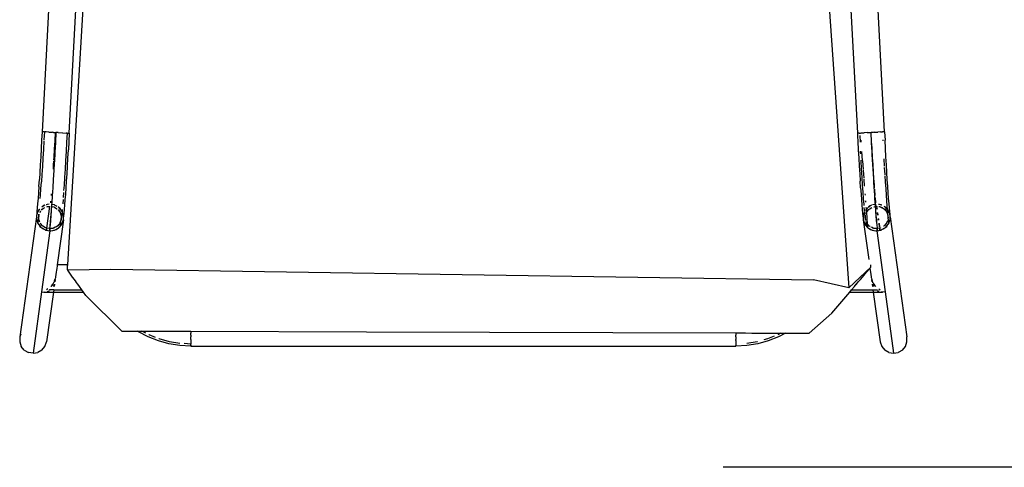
# Model space of a CAD drawing. Header units: millimetres. Extents: x 5678 to 25228, y 1791 to 30190.
# Tile 54 of 63: x 20726 to 21528, y 21235 to 21600. Entities that reach past the tile are written whole.
import ezdxf

# ---------------------------------------------------------------- set-up
doc = ezdxf.new("R2010")
doc.units = ezdxf.units.MM
doc.layers.add('furn', color=34, linetype='Continuous')

# ---------------------------------------------------------------- blocks, each defined once
blk = doc.blocks.new('ff')
for p, q in [((96470.61, 21099.39), (96886.19, 21099.39)), ((96737.76, 21002.24), (96735.26, 20999.17)), ((96737.76, 21002.24), (96741.15, 21004.24)), ((96745, 21004.94), (96741.15, 21004.24)), ((96748.87, 21004.24), (96745, 21004.94)), ((96752.06, 20953.95), (96745, 21004.94)), ((96748.87, 21004.24), (96752.27, 21002.24)), ((96754.81, 20999.17), (96752.27, 21002.24)), ((97450.57, 21002.24), (97448.04, 20999.17)), ((97450.57, 21002.24), (97453.98, 21004.24)), ((97450.79, 20953.95), (97457.84, 21004.94)), ((97457.84, 21004.94), (97453.98, 21004.24)), ((97457.84, 21004.94), (97461.7, 21004.24)), ((97465.08, 21002.24), (97461.7, 21004.24)), ((97465.08, 21002.24), (97467.58, 20999.17)), ((96735.26, 20999.17), (96733.94, 20995.41)), ((96733.94, 20995.41), (96733.97, 20991.4)), ((96756.17, 20995.41), (96754.81, 20999.17)), ((96761.87, 20954.2), (96756.17, 20995.41)), ((96840.46, 20991.3), (96848.88, 20994.65)), ((96843.99, 20990.78), (96849.45, 20992.95)), ((96848.88, 20994.65), (96857.61, 20997.07)), ((96849.45, 20992.95), (96852.48, 20993.79)), ((96857.61, 20997.07), (96866.55, 20998.53)), ((96857.89, 20995.28), (96858, 20995.31)), ((96858, 20995.31), (96866.69, 20996.73)), ((96866.55, 20998.53), (96875.6, 20999.02)), ((97327.25, 20999.08), (96875.6, 20999.08)), ((96875.6, 20999.08), (96875.6, 20999.02)), ((96875.6, 20999.02), (96875.6, 20998.4)), ((96875.6, 20998.23), (96875.6, 20998.4)), ((96875.6, 20996.61), (96875.6, 20998.23)), ((96875.6, 20996.61), (96875.6, 20996.46)), ((96875.6, 20994.26), (96875.6, 20996.46)), ((96875.6, 20994.26), (96875.6, 20993.44)), ((96875.6, 20991.4), (96875.6, 20993.44)), ((97327.25, 20999.02), (97327.25, 20999.08)), ((97327.25, 20999.02), (97336.3, 20998.53)), ((97327.25, 20999.02), (97327.25, 20998.4)), ((97327.25, 20998.23), (97327.25, 20998.4)), ((97327.25, 20998.23), (97327.25, 20997.22)), ((97327.25, 20997.22), (97332.75, 20996.92)), ((97327.25, 20996.44), (97327.25, 20997.22)), ((97327.25, 20994.26), (97327.25, 20996.44)), ((97327.25, 20993.44), (97327.25, 20994.26)), ((97327.25, 20993.44), (97327.25, 20991.4)), ((97336.16, 20996.73), (97344.85, 20995.31)), ((97336.3, 20998.53), (97345.24, 20997.07)), ((97344.85, 20995.31), (97353.39, 20992.95)), ((97345.24, 20997.07), (97353.97, 20994.65)), ((97353.39, 20992.95), (97353.55, 20992.89)), ((97353.97, 20994.65), (97362.39, 20991.3)), ((97440.97, 20954.2), (97446.67, 20995.41)), ((97448.04, 20999.17), (97446.67, 20995.41)), ((97468.9, 20995.41), (97467.58, 20999.17)), ((97468.88, 20991.4), (97468.9, 20995.41)), ((96747.78, 20891.79), (96733.97, 20991.4)), ((96814.98, 20988.27), (96796.19, 20971.54)), ((96834.61, 20988.21), (96814.98, 20988.27)), ((96834.61, 20988.21), (96840.46, 20991.3)), ((96836.19, 20988.2), (96834.61, 20988.21)), ((96837.61, 20988.2), (96836.19, 20988.2)), ((96838.42, 20988.2), (96837.61, 20988.2)), ((96838.42, 20988.2), (96841.02, 20989.57)), ((96841.57, 20988.19), (96838.42, 20988.2)), ((96843.82, 20988.18), (96841.57, 20988.19)), ((96845.28, 20988.17), (96843.82, 20988.18)), ((96847.83, 20988.17), (96845.28, 20988.17)), ((96850.74, 20988.16), (96847.83, 20988.17)), ((96852.14, 20988.15), (96850.74, 20988.16)), ((96853.78, 20988.15), (96852.14, 20988.15)), ((96857.05, 20988.14), (96853.78, 20988.15)), ((96859.34, 20988.13), (96857.05, 20988.14)), ((96862.43, 20988.12), (96859.34, 20988.13)), ((96867.57, 20988.1), (96862.43, 20988.12)), ((96868.25, 20988.1), (96867.57, 20988.1)), ((96872.77, 20988.09), (96868.25, 20988.1)), ((96875.6, 20988.08), (96872.77, 20988.09)), ((96875.6, 20991.4), (96875.6, 20989.76)), ((96875.6, 20988.24), (96875.6, 20989.76)), ((96875.6, 20988.24), (96875.6, 20988.08)), ((97181.53, 20987.1), (96875.6, 20988.08)), ((97327.25, 20986.64), (97181.53, 20987.1)), ((97327.25, 20989.76), (97327.25, 20991.4)), ((97327.25, 20989.76), (97327.25, 20988.24)), ((97327.25, 20986.64), (97327.25, 20988.24)), ((97342.7, 20986.59), (97327.25, 20986.64)), ((97343.17, 20986.59), (97342.7, 20986.59)), ((97343.86, 20986.58), (97343.17, 20986.59)), ((97367.61, 20986.51), (97343.86, 20986.58)), ((97356.53, 20991.7), (97361.63, 20989.68)), ((97361.63, 20989.68), (97361.82, 20989.57)), ((97362.39, 20991.3), (97370.39, 20987.07)), ((97364.54, 20988.14), (97367.61, 20986.51)), ((97369.68, 20986.5), (97367.61, 20986.51)), ((97369.87, 20986.5), (97369.68, 20986.5)), ((97371.24, 20986.5), (97369.87, 20986.5)), ((97370.39, 20987.07), (97371.24, 20986.5)), ((97384.41, 20986.46), (97371.24, 20986.5)), ((97414.1, 20956.96), (97384.41, 20986.46)), ((97455.06, 20891.79), (97468.88, 20991.4)), ((97468.02, 20989.03), (97468.88, 20991.4)), ((96796.19, 20971.54), (96781.41, 20954.2)), ((96752.06, 20953.95), (96753.92, 20954.15)), ((96759.05, 20903.41), (96752.06, 20953.95)), ((96753.92, 20954.15), (96754.34, 20954.2)), ((96755.79, 20954.2), (96754.34, 20954.2)), ((96754.34, 20954.2), (96755.02, 20954.06)), ((96757.41, 20954.2), (96755.79, 20954.2)), ((96756.22, 20952.37), (96756.12, 20952.41)), ((96757.31, 20951.51), (96756.22, 20952.37)), ((96756.96, 20953.66), (96757.47, 20953.56)), ((96758.92, 20954.2), (96757.41, 20954.2)), ((96757.47, 20953.56), (96758.03, 20953.45)), ((96758.03, 20953.45), (96758.5, 20953.1)), ((96758.43, 20952.39), (96758.39, 20952.36)), ((96758.51, 20952.37), (96758.43, 20952.39)), ((96759.17, 20952.39), (96758.51, 20952.37)), ((96760.06, 20954.2), (96758.92, 20954.2)), ((96760.28, 20952.39), (96759.17, 20952.39)), ((96759.17, 20952.36), (96759.17, 20952.39)), ((96761.03, 20954.2), (96760.06, 20954.2)), ((96761.28, 20952.39), (96760.28, 20952.39)), ((96760.28, 20952.35), (96760.28, 20952.39)), ((96761.52, 20954.2), (96761.03, 20954.2)), ((96761.75, 20952.37), (96761.28, 20952.39)), ((96761.29, 20952.35), (96761.28, 20952.39)), ((96761.87, 20954.2), (96761.52, 20954.2)), ((96762.13, 20952.37), (96761.75, 20952.37)), ((96762.13, 20952.37), (96761.87, 20954.2)), ((96781.41, 20954.2), (96761.87, 20954.2)), ((96779.87, 20952.39), (96762.13, 20952.37)), ((96779.77, 20952.27), (96777.44, 20949.54)), ((96779.85, 20952.37), (96779.77, 20952.27)), ((96779.87, 20952.39), (96779.85, 20952.37)), ((96781.41, 20954.2), (96779.87, 20952.39)), ((97414.1, 20956.96), (97416.09, 20954.2)), ((97440.97, 20954.2), (97416.09, 20954.2)), ((97416.09, 20954.2), (97417.39, 20952.39)), ((97440.72, 20952.37), (97417.39, 20952.39)), ((97417.39, 20952.39), (97417.41, 20952.37)), ((97417.41, 20952.37), (97419.38, 20949.64)), ((97440.72, 20952.37), (97440.97, 20954.2)), ((97440.72, 20952.37), (97441.09, 20952.37)), ((97441.33, 20954.2), (97440.97, 20954.2)), ((97441.09, 20952.37), (97441.56, 20952.37)), ((97441.81, 20954.2), (97441.33, 20954.2)), ((97441.56, 20952.37), (97442.57, 20952.37)), ((97442.78, 20954.2), (97441.81, 20954.2)), ((97442.57, 20952.37), (97443.67, 20952.37)), ((97443.93, 20954.2), (97442.78, 20954.2)), ((97444.33, 20952.37), (97443.67, 20952.37)), ((97443.8, 20903.41), (97450.79, 20953.95)), ((97445.44, 20954.2), (97443.93, 20954.2)), ((97444.33, 20952.37), (97444.41, 20952.39)), ((97444.81, 20953.45), (97444.35, 20953.1)), ((97444.41, 20952.39), (97444.44, 20952.37)), ((97445.37, 20953.56), (97444.81, 20953.45)), ((97445.89, 20953.66), (97445.37, 20953.56)), ((97447.06, 20954.2), (97445.44, 20954.2)), ((97445.54, 20951.51), (97446.63, 20952.37)), ((97446.63, 20952.37), (97446.73, 20952.41)), ((97448.5, 20954.2), (97447.06, 20954.2)), ((97448.5, 20954.2), (97447.82, 20954.06)), ((97448.92, 20954.15), (97448.5, 20954.2)), ((97450.79, 20953.95), (97448.92, 20954.15)), ((96759.82, 20949.54), (96759.65, 20949.67)), ((96760.74, 20948.41), (96759.82, 20949.54)), ((96760.26, 20949.54), (96760.69, 20948.89)), ((96760.69, 20948.89), (96761.42, 20947.76)), ((96761.27, 20947.76), (96760.74, 20948.41)), ((96761.92, 20946.64), (96761.27, 20947.76)), ((96762.21, 20948.88), (96761.88, 20949.54)), ((96762.05, 20949.54), (96762.16, 20949.26)), ((96762.11, 20946.4), (96762.18, 20946.21)), ((96762.16, 20949.26), (96762.64, 20948.04)), ((96762.4, 20945.83), (96762.18, 20946.21)), ((96762.46, 20948.37), (96762.21, 20948.88)), ((96762.71, 20945.04), (96762.4, 20945.83)), ((96762.62, 20947.76), (96762.46, 20948.37)), ((96762.5, 20945.83), (96762.65, 20945.5)), ((96762.76, 20947.76), (96762.52, 20949.54)), ((96762.64, 20948.04), (96762.7, 20947.76)), ((96762.65, 20945.5), (96762.89, 20944.94)), ((96763.19, 20943.79), (96762.71, 20945.04)), ((96762.89, 20944.94), (96763.19, 20943.79)), ((96763.31, 20943.79), (96763.03, 20945.83)), ((96782.22, 20950.56), (96763.88, 20933.61)), ((96772.51, 20943.76), (96774.27, 20945.83)), ((96775.89, 20947.72), (96774.27, 20945.83)), ((96775.92, 20947.76), (96775.89, 20947.72)), ((96777.44, 20949.54), (96775.92, 20947.76)), ((96816.27, 20458.83), (96782.22, 20950.56)), ((96782.22, 20950.56), (96811.35, 20944.1)), ((97393.5, 20935.29), (96811.35, 20944.1)), ((97419.38, 20949.64), (97419.45, 20949.54)), ((97419.45, 20949.54), (97420.73, 20947.76)), ((97420.73, 20947.76), (97422.09, 20945.88)), ((97422.09, 20945.88), (97422.13, 20945.83)), ((97422.13, 20945.83), (97423.59, 20943.79)), ((97439.53, 20943.79), (97439.81, 20945.83)), ((97439.66, 20943.79), (97440.14, 20945.04)), ((97439.95, 20944.92), (97439.66, 20943.79)), ((97440.2, 20945.49), (97439.95, 20944.92)), ((97440.08, 20947.76), (97440.33, 20949.54)), ((97440.14, 20945.04), (97440.45, 20945.83)), ((97440.2, 20948.04), (97440.15, 20947.76)), ((97440.69, 20949.26), (97440.2, 20948.04)), ((97440.35, 20945.83), (97440.2, 20945.49)), ((97440.22, 20947.76), (97440.38, 20948.35)), ((97440.38, 20948.35), (97440.64, 20948.87)), ((97440.45, 20945.83), (97440.67, 20946.21)), ((97440.64, 20948.87), (97440.97, 20949.55)), ((97440.74, 20946.4), (97440.67, 20946.21)), ((97440.8, 20949.54), (97440.69, 20949.26)), ((97440.92, 20946.64), (97441.58, 20947.76)), ((97442.16, 20948.89), (97441.42, 20947.76)), ((97441.58, 20947.76), (97442.1, 20948.41)), ((97442.1, 20948.41), (97443.02, 20949.54)), ((97442.59, 20949.54), (97442.16, 20948.89)), ((97443.02, 20949.54), (97443.19, 20949.67)), ((96763.39, 20942.8), (96763.19, 20943.79)), ((96763.59, 20941.8), (96763.49, 20942.52)), ((96763.6, 20941.73), (96763.59, 20941.8)), ((96763.6, 20941.69), (96763.6, 20941.73)), ((96764.14, 20937.79), (96763.6, 20941.69)), ((96764.6, 20934.53), (96764.14, 20937.79)), ((96767.42, 20937.79), (96764.64, 20934.53)), ((96770.78, 20941.73), (96767.42, 20937.79)), ((96772.51, 20943.76), (96770.78, 20941.73)), ((97423.59, 20943.79), (97425.05, 20941.77)), ((97425.05, 20941.77), (97425.08, 20941.73)), ((97425.08, 20941.73), (97427.92, 20937.79)), ((97427.92, 20937.79), (97429.16, 20936.07)), ((97429.16, 20936.07), (97429.37, 20935.78)), ((97438.25, 20934.53), (97438.46, 20936.05)), ((97438.46, 20936.05), (97438.7, 20937.79)), ((97438.7, 20937.79), (97439.24, 20941.69)), ((97439.24, 20941.73), (97439.26, 20941.8)), ((97439.24, 20941.69), (97439.24, 20941.73)), ((97439.26, 20941.8), (97439.36, 20942.52)), ((97439.46, 20942.8), (97439.66, 20943.79)), ((96763.88, 20933.61), (96763.77, 20933.51)), ((96763.77, 20933.51), (96763.92, 20931.59)), ((96763.88, 20933.61), (96764.14, 20933.95)), ((96764.14, 20933.95), (96764.6, 20934.48)), ((96764.6, 20934.53), (96764.64, 20934.53)), ((96764.6, 20934.48), (96764.6, 20934.53)), ((97429.37, 20935.78), (97393.5, 20935.29)), ((97429.12, 20931.63), (97396.68, 20390.46)), ((97429.17, 20932.43), (97429.12, 20931.63)), ((97429.12, 20931.63), (97437.85, 20931.63)), ((97429.3, 20934.53), (97429.17, 20932.43)), ((97429.37, 20935.78), (97429.3, 20934.53)), ((97432.69, 20894.36), (97437.85, 20931.63)), ((97437.85, 20931.63), (97437.96, 20932.4)), ((97437.96, 20932.4), (97438.25, 20934.53)), ((96770.15, 20894.36), (96765.62, 20927.13)), ((96758.51, 20903.4), (96755.62, 20902.87)), ((96758.52, 20903.32), (96756.31, 20902.92)), ((96758.52, 20903.32), (96758.51, 20903.4)), ((96758.81, 20903.37), (96758.51, 20903.4)), ((96758.81, 20903.37), (96758.52, 20903.32)), ((96758.73, 20901.62), (96758.52, 20903.32)), ((96759.05, 20903.41), (96758.81, 20903.37)), ((96759.05, 20901.65), (96758.81, 20903.37)), ((96759.67, 20903.31), (96758.81, 20903.37)), ((96759.67, 20903.31), (96759.05, 20903.41)), ((96761.45, 20903.17), (96759.67, 20903.31)), ((96762.35, 20902.86), (96759.67, 20903.31)), ((97443.18, 20903.31), (97440.5, 20902.86)), ((97443.18, 20903.31), (97441.4, 20903.17)), ((97443.8, 20903.41), (97443.18, 20903.31)), ((97444.04, 20903.37), (97443.18, 20903.31)), ((97444.04, 20903.37), (97443.8, 20903.41)), ((97443.8, 20901.65), (97444.04, 20903.37)), ((97444.33, 20903.4), (97444.04, 20903.37)), ((97444.32, 20903.32), (97444.04, 20903.37)), ((97444.12, 20901.62), (97444.32, 20903.32)), ((97444.32, 20903.32), (97444.33, 20903.4)), ((97446.54, 20902.92), (97444.32, 20903.32)), ((97447.23, 20902.87), (97444.33, 20903.4)), ((96748.88, 20896.76), (96748.01, 20894.4)), ((96749.02, 20897.38), (96748.03, 20894.66)), ((96749.2, 20897.63), (96748.88, 20896.76)), ((96748.88, 20896.76), (96749.45, 20892.62)), ((96749.2, 20897.63), (96749.02, 20897.38)), ((96749.69, 20898.31), (96749.2, 20897.63)), ((96749.28, 20897.84), (96749.2, 20897.63)), ((96749.69, 20898.31), (96749.28, 20897.84)), ((96751.43, 20900.36), (96749.69, 20898.31)), ((96750.7, 20899.75), (96749.69, 20898.31)), ((96750.13, 20895.27), (96750.25, 20895.77)), ((96750.21, 20895.25), (96750.65, 20896.45)), ((96750.25, 20895.77), (96750.65, 20896.45)), ((96750.65, 20896.45), (96751.2, 20897.38)), ((96750.65, 20896.45), (96750.84, 20896.96)), ((96751.43, 20900.36), (96750.7, 20899.75)), ((96750.84, 20896.96), (96751.2, 20897.38)), ((96751.2, 20897.38), (96752.51, 20898.92)), ((96751.2, 20897.38), (96751.6, 20898.06)), ((96752.27, 20901.05), (96751.43, 20900.36)), ((96751.8, 20900.79), (96751.43, 20900.36)), ((96751.6, 20898.06), (96752.51, 20898.92)), ((96752.27, 20901.05), (96751.8, 20900.79)), ((96754.67, 20902.43), (96752.27, 20901.05)), ((96752.95, 20901.62), (96752.27, 20901.05)), ((96752.51, 20898.92), (96753.2, 20899.59)), ((96752.51, 20898.92), (96752.96, 20899.44)), ((96754.67, 20902.43), (96752.95, 20901.62)), ((96752.96, 20899.44), (96753.2, 20899.59)), ((96753.2, 20899.59), (96753.28, 20899.63)), ((96755.38, 20902.76), (96754.67, 20902.43)), ((96755.19, 20902.72), (96754.67, 20902.43)), ((96755.38, 20902.76), (96755.19, 20902.72)), ((96755.62, 20902.87), (96755.38, 20902.76)), ((96755.56, 20902.79), (96755.38, 20902.76)), ((96756.07, 20902.88), (96755.62, 20902.8)), ((96755.84, 20901.06), (96755.95, 20901.12)), ((96755.95, 20901.12), (96756.3, 20901.19)), ((96756.31, 20902.92), (96756.07, 20902.88)), ((96756.07, 20902.88), (96756.3, 20901.19)), ((96756.3, 20901.19), (96756.54, 20901.23)), ((96756.3, 20901.19), (96756.34, 20900.89)), ((96756.31, 20902.92), (96756.54, 20901.23)), ((96756.41, 20900.41), (96756.83, 20897.35)), ((96756.54, 20901.23), (96758.6, 20901.63)), ((96756.54, 20901.23), (96756.58, 20900.93)), ((96756.68, 20900.22), (96757.11, 20897.09)), ((96758.6, 20901.63), (96758.73, 20901.62)), ((96758.64, 20901.3), (96758.6, 20901.63)), ((96758.73, 20901.62), (96758.85, 20901.61)), ((96758.77, 20901.32), (96758.73, 20901.62)), ((96759.05, 20898.5), (96758.77, 20901.32)), ((96758.85, 20901.61), (96759.05, 20901.65)), ((96758.85, 20901.61), (96759.71, 20901.53)), ((96759.17, 20896.36), (96758.95, 20898.57)), ((96759.05, 20901.65), (96759.71, 20901.53)), ((96759.37, 20894.96), (96759.05, 20898.5)), ((96759.29, 20895.04), (96759.17, 20896.36)), ((96759.71, 20901.53), (96761.85, 20901.18)), ((96759.71, 20901.53), (96761.28, 20901.4)), ((96761.28, 20901.4), (96761.85, 20901.18)), ((96762.35, 20902.86), (96761.45, 20903.17)), ((96761.85, 20901.18), (96762.84, 20900.79)), ((96761.85, 20901.18), (96762.29, 20901.11)), ((96762.29, 20901.11), (96762.84, 20900.79)), ((96763.37, 20902.51), (96762.35, 20902.86)), ((96762.9, 20902.77), (96762.35, 20902.86)), ((96762.84, 20900.79), (96763.16, 20900.62)), ((96762.84, 20900.79), (96763.78, 20900.43)), ((96763.37, 20902.51), (96762.9, 20902.77)), ((96764.22, 20902.21), (96763.37, 20902.51)), ((96765.78, 20901.16), (96763.37, 20902.51)), ((96763.78, 20900.43), (96763.84, 20900.39)), ((96765.78, 20901.16), (96764.22, 20902.21)), ((96764.49, 20899.89), (96765.14, 20899.51)), ((96764.49, 20899.89), (96765.42, 20899.18)), ((96765.14, 20899.51), (96765.42, 20899.18)), ((96765.42, 20899.18), (96765.9, 20898.81)), ((96765.42, 20899.18), (96766.55, 20897.93)), ((96766.3, 20900.87), (96765.78, 20901.16)), ((96765.9, 20898.81), (96766.55, 20897.93)), ((96766.32, 20900.84), (96766.3, 20900.87)), ((96766.32, 20900.84), (96766.32, 20900.79)), ((96766.32, 20900.79), (96766.55, 20897.93)), ((96766.42, 20900.73), (96766.32, 20900.79)), ((96766.63, 20900.59), (96766.42, 20900.73)), ((96767.24, 20899.78), (96766.42, 20900.73)), ((96766.55, 20897.93), (96766.55, 20897.87)), ((96766.55, 20897.87), (96767.32, 20888.09)), ((96766.55, 20897.87), (96767, 20897.35)), ((96768.53, 20898.4), (96766.63, 20900.59)), ((96767.01, 20897.3), (96767, 20897.35)), ((96767.65, 20899.3), (96767.24, 20899.78)), ((96768.13, 20895.84), (96767.65, 20899.3)), ((96768.67, 20898.12), (96767.65, 20899.3)), ((96768.67, 20898.12), (96768.53, 20898.4)), ((96769.03, 20897.38), (96768.67, 20898.12)), ((96768.81, 20897.95), (96768.67, 20898.12)), ((96769.03, 20897.38), (96768.81, 20897.95)), ((96769.79, 20895.8), (96769.03, 20897.38)), ((96769.96, 20894.88), (96769.03, 20897.38)), ((96769.96, 20894.88), (96769.79, 20895.8)), ((97433.06, 20895.8), (97432.89, 20894.88)), ((97432.97, 20895.11), (97432.89, 20894.88)), ((97433.82, 20897.38), (97433.06, 20895.8)), ((97433.82, 20897.38), (97433.29, 20895.95)), ((97434.18, 20898.12), (97433.82, 20897.38)), ((97434.03, 20897.95), (97433.82, 20897.38)), ((97434.18, 20898.12), (97434.03, 20897.95)), ((97435.2, 20899.3), (97434.18, 20898.12)), ((97434.31, 20898.4), (97434.18, 20898.12)), ((97436.21, 20900.59), (97434.31, 20898.4)), ((97435.2, 20899.3), (97434.5, 20894.19)), ((97434.5, 20894.19), (97435.53, 20896.88)), ((97434.5, 20894.19), (97435.38, 20896.67)), ((97436.2, 20900.46), (97435.2, 20899.3)), ((97435.38, 20896.67), (97435.53, 20896.88)), ((97435.53, 20896.88), (97436.03, 20897.57)), ((97435.53, 20896.88), (97435.6, 20897.06)), ((97435.6, 20897.06), (97436.03, 20897.57)), ((97436.03, 20897.57), (97437.42, 20899.18)), ((97436.03, 20897.57), (97436.94, 20898.81)), ((97436.43, 20900.73), (97436.21, 20900.59)), ((97436.43, 20900.73), (97436.29, 20900.57)), ((97437.07, 20901.16), (97436.43, 20900.73)), ((97436.55, 20900.87), (97436.43, 20900.73)), ((97437.07, 20901.16), (97436.55, 20900.87)), ((97436.94, 20898.81), (97437.42, 20899.18)), ((97439.47, 20902.51), (97437.07, 20901.16)), ((97438.63, 20902.21), (97437.07, 20901.16)), ((97437.42, 20899.18), (97438.27, 20899.83)), ((97437.42, 20899.18), (97437.71, 20899.51)), ((97437.71, 20899.51), (97438.27, 20899.83)), ((97438.27, 20899.83), (97440, 20900.79)), ((97438.27, 20899.83), (97439.06, 20900.43)), ((97439.47, 20902.51), (97438.63, 20902.21)), ((97439.06, 20900.43), (97440, 20900.79)), ((97440.5, 20902.86), (97439.47, 20902.51)), ((97439.94, 20902.77), (97439.47, 20902.51)), ((97440.5, 20902.86), (97439.94, 20902.77)), ((97440, 20900.79), (97441, 20901.18)), ((97440, 20900.79), (97440.56, 20901.11)), ((97441.4, 20903.17), (97440.5, 20902.86)), ((97440.56, 20901.11), (97441, 20901.18)), ((97441, 20901.18), (97443.13, 20901.53)), ((97441, 20901.18), (97441.56, 20901.4)), ((97441.56, 20901.4), (97443.13, 20901.53)), ((97443.13, 20901.53), (97443.8, 20901.65)), ((97443.13, 20901.53), (97444, 20901.61)), ((97443.33, 20892.48), (97443.67, 20896.36)), ((97443.47, 20894.96), (97443.79, 20898.5)), ((97443.67, 20896.36), (97443.98, 20899.42)), ((97443.79, 20898.5), (97444.08, 20901.32)), ((97443.8, 20901.65), (97444, 20901.61)), ((97446.31, 20901.23), (97443.83, 20883.31)), ((97443.98, 20899.42), (97444.25, 20901.63)), ((97444, 20901.61), (97444.12, 20901.62)), ((97446.54, 20901.19), (97444.05, 20883.19)), ((97444.08, 20901.32), (97444.12, 20901.62)), ((97444.12, 20901.62), (97444.25, 20901.63)), ((97444.25, 20901.63), (97446.31, 20901.23)), ((97446.54, 20902.92), (97446.31, 20901.23)), ((97446.31, 20901.23), (97446.54, 20901.19)), ((97446.78, 20902.88), (97446.54, 20902.92)), ((97446.78, 20902.88), (97446.54, 20901.19)), ((97446.54, 20901.19), (97446.9, 20901.12)), ((97447.47, 20902.76), (97446.78, 20902.88)), ((97446.9, 20901.12), (97446.97, 20901.08)), ((97446.97, 20901.08), (97447.04, 20901.07)), ((97447.04, 20901.07), (97447.41, 20900.86)), ((97447.47, 20902.76), (97447.23, 20902.87)), ((97447.41, 20900.86), (97449.6, 20899.6)), ((97447.41, 20900.86), (97449.29, 20899.9)), ((97448.17, 20902.43), (97447.47, 20902.76)), ((97447.66, 20902.72), (97447.47, 20902.76)), ((97448.17, 20902.43), (97447.66, 20902.72)), ((97449.89, 20901.62), (97448.17, 20902.43)), ((97450.58, 20901.05), (97448.17, 20902.43)), ((97449.29, 20899.9), (97449.6, 20899.6)), ((97449.6, 20899.6), (97450.34, 20898.92)), ((97449.6, 20899.6), (97449.89, 20899.44)), ((97450.58, 20901.05), (97449.89, 20901.62)), ((97449.89, 20899.44), (97450.34, 20898.92)), ((97450.34, 20898.92), (97451.24, 20898.06)), ((97450.34, 20898.92), (97451.65, 20897.38)), ((97451.41, 20900.36), (97450.58, 20901.05)), ((97451.05, 20900.79), (97450.58, 20901.05)), ((97451.41, 20900.36), (97451.05, 20900.79)), ((97451.24, 20898.06), (97451.65, 20897.38)), ((97452.14, 20899.75), (97451.41, 20900.36)), ((97453.16, 20898.31), (97451.41, 20900.36)), ((97451.65, 20897.38), (97451.83, 20897.07)), ((97451.65, 20897.38), (97451.84, 20897.16)), ((97453.16, 20898.31), (97452.14, 20899.75)), ((97452.35, 20896.18), (97452.59, 20895.77)), ((97452.55, 20895.48), (97452.89, 20894.57)), ((97452.59, 20895.77), (97452.89, 20894.57)), ((97453.13, 20890.71), (97453.96, 20896.76)), ((97453.64, 20897.63), (97453.16, 20898.31)), ((97453.56, 20897.84), (97453.16, 20898.31)), ((97453.64, 20897.63), (97453.56, 20897.84)), ((97453.82, 20897.38), (97453.64, 20897.63)), ((97453.96, 20896.76), (97453.64, 20897.63)), ((97454.82, 20894.66), (97453.82, 20897.38)), ((97454.84, 20894.4), (97453.96, 20896.76)), ((96747.94, 20893.64), (96747.78, 20891.79)), ((96747.78, 20891.79), (96747.94, 20890.93)), ((96747.78, 20891.79), (96747.94, 20890.48)), ((96748.01, 20894.4), (96747.94, 20893.64)), ((96748.01, 20894.4), (96747.94, 20894.23)), ((96747.94, 20894.23), (96747.94, 20893.64)), ((96747.94, 20893.64), (96747.94, 20890.93)), ((96747.94, 20890.93), (96748.14, 20889.88)), ((96747.94, 20890.93), (96747.94, 20890.48)), ((96747.94, 20890.48), (96747.94, 20890.4)), ((96747.94, 20890.4), (96747.96, 20890.35)), ((96747.96, 20890.35), (96748, 20889.99)), ((96747.96, 20890.35), (96748.14, 20889.88)), ((96748, 20889.99), (96748.25, 20887.55)), ((96748.03, 20894.66), (96748.01, 20894.4)), ((96748.14, 20889.88), (96748.3, 20888.96)), ((96748.14, 20889.88), (96749.07, 20887.38)), ((96748.25, 20887.55), (96748.53, 20884.49)), ((96748.3, 20888.96), (96749.07, 20887.38)), ((96749.07, 20887.38), (96749.42, 20886.64)), ((96749.07, 20887.38), (96749.28, 20886.8)), ((96749.72, 20891.12), (96749.63, 20892.95)), ((96749.71, 20890.74), (96749.72, 20891.12)), ((96749.71, 20890.74), (96749.72, 20890.71)), ((96749.72, 20891.12), (96749.72, 20893.06)), ((96749.74, 20890.65), (96749.72, 20890.71)), ((96749.75, 20890.57), (96749.74, 20890.65)), ((96750.63, 20888.08), (96749.75, 20890.57)), ((96749.75, 20890.57), (96749.98, 20888.65)), ((96750.77, 20887.88), (96749.75, 20890.57)), ((96750.24, 20885.99), (96749.98, 20888.65)), ((96750.77, 20887.88), (96750.63, 20888.08)), ((96751.28, 20887.19), (96750.77, 20887.88)), ((96750.84, 20887.7), (96750.77, 20887.88)), ((96751.28, 20887.19), (96750.84, 20887.7)), ((96752.19, 20885.94), (96751.28, 20887.19)), ((96752.67, 20885.58), (96751.28, 20887.19)), ((96757.21, 20894.59), (96757.38, 20893.43)), ((96757.45, 20894.63), (96757.67, 20893.09)), ((96757.79, 20890.41), (96758.04, 20888.61)), ((96758.03, 20890.45), (96758.34, 20888.2)), ((96759.51, 20892.48), (96759.3, 20894.94)), ((96759.72, 20890.73), (96759.37, 20894.96)), ((96759.65, 20890.81), (96759.51, 20892.48)), ((96759.89, 20887.83), (96759.66, 20890.72)), ((96760.09, 20885.85), (96759.72, 20890.73)), ((96760.03, 20885.93), (96759.89, 20887.83)), ((96766.89, 20887.38), (96765.58, 20885.84)), ((96766.89, 20887.38), (96766.49, 20886.69)), ((96767.32, 20888.09), (96766.89, 20887.38)), ((96767.25, 20887.79), (96766.89, 20887.38)), ((96767.32, 20887.99), (96767.25, 20887.79)), ((96767.44, 20888.3), (96767.32, 20887.99)), ((96767.44, 20888.3), (96767.32, 20888.09)), ((96767.32, 20888.09), (96767.32, 20887.99)), ((96767.32, 20887.99), (96767.53, 20885.4)), ((96767.74, 20889.11), (96767.44, 20888.3)), ((96767.76, 20888.85), (96767.44, 20888.3)), ((96768.05, 20894.9), (96768.12, 20894.83)), ((96768.12, 20894.83), (96768.35, 20894.19)), ((96768.37, 20891.15), (96768.19, 20890.53)), ((96768.19, 20890.53), (96768.21, 20890.47)), ((96768.37, 20890.83), (96768.21, 20890.47)), ((96768.21, 20890.47), (96768.23, 20890.42)), ((96768.35, 20894.19), (96768.29, 20894.65)), ((96768.35, 20894.19), (96768.35, 20894.11)), ((96768.37, 20894.04), (96768.35, 20894.11)), ((96768.37, 20894.04), (96768.37, 20893.96)), ((96768.37, 20893.96), (96768.59, 20892.19)), ((96768.37, 20893.96), (96768.37, 20893.63)), ((96768.37, 20893.63), (96768.48, 20891.55)), ((96768.37, 20893.63), (96768.37, 20891.15)), ((96768.48, 20891.55), (96768.37, 20891.15)), ((96768.37, 20891.15), (96768.37, 20890.83)), ((96768.58, 20886.69), (96768.89, 20887.13)), ((96768.58, 20886.69), (96768.81, 20886.92)), ((96768.59, 20892.19), (96768.86, 20889.43)), ((96768.81, 20886.92), (96768.89, 20887.13)), ((96768.86, 20889.43), (96768.95, 20888.49)), ((96768.89, 20887.13), (96768.95, 20887.28)), ((96768.89, 20887.13), (96768.98, 20887.25)), ((96769.07, 20887.17), (96769.17, 20885.94)), ((96769.17, 20887.89), (96770.09, 20890.35)), ((96769.21, 20887.78), (96770.06, 20890.1)), ((96770.15, 20893.83), (96769.96, 20894.88)), ((96770.15, 20894.36), (96769.96, 20894.88)), ((96770.06, 20890.1), (96770.09, 20890.35)), ((96770.09, 20890.35), (96770.15, 20891.11)), ((96770.09, 20890.35), (96770.15, 20890.53)), ((96770.15, 20893.83), (96770.15, 20894.36)), ((96770.31, 20892.97), (96770.15, 20893.83)), ((96770.15, 20891.11), (96770.15, 20893.83)), ((96770.15, 20891.11), (96770.31, 20892.97)), ((96770.15, 20890.53), (96770.15, 20891.11)), ((96770.53, 20891.18), (96770.31, 20892.97)), ((96770.78, 20888.74), (96770.53, 20891.18)), ((96771.05, 20885.67), (96770.78, 20888.74)), ((97432.07, 20888.74), (97431.79, 20885.67)), ((97432.32, 20891.18), (97432.07, 20888.74)), ((97432.54, 20892.97), (97432.32, 20891.18)), ((97432.69, 20893.83), (97432.54, 20892.97)), ((97432.54, 20892.97), (97432.66, 20891.56)), ((97432.68, 20891.3), (97432.69, 20890.53)), ((97432.68, 20891.3), (97432.76, 20890.35)), ((97432.89, 20894.88), (97432.69, 20894.36)), ((97432.89, 20894.88), (97432.69, 20893.83)), ((97432.69, 20894.36), (97432.69, 20893.83)), ((97432.69, 20893.83), (97432.69, 20891.64)), ((97432.69, 20890.53), (97432.76, 20890.35)), ((97432.76, 20890.35), (97432.78, 20890.1)), ((97432.76, 20890.35), (97433.81, 20887.52)), ((97432.78, 20890.1), (97433.78, 20887.38)), ((97433.67, 20885.94), (97433.8, 20887.35)), ((97433.78, 20887.38), (97433.81, 20887.52)), ((97433.78, 20887.38), (97433.8, 20887.35)), ((97433.8, 20887.35), (97433.96, 20887.13)), ((97433.81, 20887.52), (97433.98, 20889.43)), ((97433.81, 20887.52), (97433.96, 20887.13)), ((97433.96, 20887.13), (97434.44, 20886.45)), ((97433.96, 20887.13), (97434.03, 20886.92)), ((97433.98, 20889.43), (97434.26, 20892.19)), ((97434.03, 20886.92), (97434.44, 20886.45)), ((97434.47, 20893.96), (97434.26, 20892.19)), ((97434.37, 20891.55), (97434.47, 20893.63)), ((97434.47, 20891.15), (97434.37, 20891.55)), ((97434.47, 20894.04), (97434.49, 20894.11)), ((97434.47, 20894.04), (97434.47, 20893.96)), ((97434.47, 20893.63), (97434.47, 20893.96)), ((97434.47, 20891.15), (97434.47, 20893.63)), ((97434.71, 20890.18), (97434.47, 20891.15)), ((97434.47, 20890.83), (97434.47, 20891.15)), ((97434.71, 20890.18), (97434.47, 20890.83)), ((97434.49, 20894.11), (97434.5, 20894.19)), ((97435.01, 20888.99), (97434.71, 20890.18)), ((97435.41, 20888.3), (97434.71, 20890.18)), ((97435.41, 20888.3), (97435.01, 20888.99)), ((97435.95, 20887.38), (97435.41, 20888.3)), ((97435.6, 20887.79), (97435.41, 20888.3)), ((97435.95, 20887.38), (97435.6, 20887.79)), ((97437.15, 20885.97), (97435.95, 20887.38)), ((97436.35, 20886.69), (97435.95, 20887.38)), ((97442.75, 20885.85), (97443.13, 20890.73)), ((97442.8, 20885.73), (97442.96, 20887.83)), ((97442.96, 20887.83), (97443.33, 20892.48)), ((97443.13, 20890.73), (97443.47, 20894.96)), ((97452.07, 20887.88), (97451.45, 20887.03)), ((97452, 20887.7), (97451.45, 20887.03)), ((97452.07, 20887.88), (97452, 20887.7)), ((97452.15, 20887.98), (97452.07, 20887.88)), ((97452.13, 20888.04), (97452.15, 20887.98)), ((97453.1, 20890.57), (97452.79, 20889.8)), ((97452.79, 20889.8), (97452.82, 20889.76)), ((97452.89, 20894.57), (97453.13, 20893.93)), ((97452.89, 20894.57), (97453.13, 20893.61)), ((97453.1, 20890.57), (97452.98, 20889.56)), ((97453.13, 20890.71), (97453.1, 20890.65)), ((97453.1, 20890.65), (97453.1, 20890.57)), ((97453.13, 20893.93), (97453.13, 20893.61)), ((97453.13, 20893.61), (97453.13, 20893.48)), ((97453.13, 20893.48), (97453.23, 20893.2)), ((97453.13, 20893.06), (97453.13, 20891.12)), ((97453.22, 20892.95), (97453.13, 20891.12)), ((97453.13, 20891.12), (97453.13, 20890.71)), ((97453.23, 20893.2), (97453.22, 20893.14)), ((97453.42, 20886.64), (97453.78, 20887.38)), ((97453.56, 20886.8), (97453.78, 20887.38)), ((97453.78, 20887.38), (97454.71, 20889.88)), ((97453.78, 20887.38), (97454.54, 20888.96)), ((97454.32, 20884.49), (97454.6, 20887.55)), ((97454.54, 20888.96), (97454.71, 20889.88)), ((97454.6, 20887.55), (97454.84, 20889.99)), ((97454.71, 20889.88), (97454.9, 20890.93)), ((97454.71, 20889.88), (97454.89, 20890.35)), ((97454.84, 20894.4), (97454.82, 20894.66)), ((97454.9, 20893.64), (97454.84, 20894.4)), ((97454.9, 20894.23), (97454.84, 20894.4)), ((97454.84, 20889.99), (97454.89, 20890.35)), ((97454.89, 20890.35), (97454.9, 20890.4)), ((97454.9, 20893.64), (97454.9, 20894.23)), ((97455.06, 20891.79), (97454.9, 20893.64)), ((97454.9, 20890.93), (97454.9, 20893.64)), ((97454.9, 20890.93), (97455.06, 20891.79)), ((97454.9, 20890.48), (97455.06, 20891.79)), ((97454.9, 20890.48), (97454.9, 20890.93)), ((97454.9, 20890.4), (97454.9, 20890.48)), ((96748.53, 20884.49), (96748.83, 20880.83)), ((96748.83, 20880.83), (96749.15, 20876.61)), ((96749.28, 20886.8), (96749.42, 20886.64)), ((96749.42, 20886.64), (96749.56, 20886.36)), ((96749.42, 20886.64), (96750.27, 20885.65)), ((96749.56, 20886.36), (96750.28, 20885.52)), ((96750.27, 20885.65), (96750.24, 20885.99)), ((96750.28, 20885.52), (96750.27, 20885.65)), ((96750.27, 20885.65), (96751.68, 20884.02)), ((96750.28, 20885.52), (96751.46, 20884.17)), ((96750.54, 20882.63), (96750.28, 20885.52)), ((96750.87, 20878.6), (96750.54, 20882.63)), ((96751.46, 20884.17), (96751.68, 20884.02)), ((96751.68, 20884.02), (96752.32, 20883.59)), ((96751.68, 20884.02), (96751.8, 20883.88)), ((96751.8, 20883.88), (96752.32, 20883.59)), ((96752.67, 20885.58), (96752.19, 20885.94)), ((96752.32, 20883.59), (96752.84, 20883.3)), ((96752.32, 20883.59), (96752.8, 20883.27)), ((96753.52, 20884.93), (96752.67, 20885.58)), ((96752.96, 20885.24), (96752.67, 20885.58)), ((96753.52, 20884.93), (96752.96, 20885.24)), ((96754.31, 20884.33), (96753.52, 20884.93)), ((96754.51, 20884.39), (96753.52, 20884.93)), ((96754.37, 20884.3), (96754.31, 20884.33)), ((96755.25, 20883.96), (96754.51, 20884.39)), ((96755.25, 20883.96), (96754.52, 20884.25)), ((96754.66, 20882.27), (96755.19, 20881.99)), ((96754.66, 20882.27), (96755.75, 20881.89)), ((96755.19, 20881.99), (96755.75, 20881.89)), ((96756.25, 20883.58), (96755.25, 20883.96)), ((96755.81, 20883.65), (96755.25, 20883.96)), ((96755.75, 20881.89), (96756.65, 20881.58)), ((96755.75, 20881.89), (96757.46, 20881.61)), ((96756.25, 20883.58), (96755.81, 20883.65)), ((96757.33, 20883.4), (96756.25, 20883.58)), ((96756.81, 20883.36), (96756.25, 20883.58)), ((96756.65, 20881.58), (96757.47, 20881.52)), ((96757.34, 20883.31), (96756.81, 20883.36)), ((96758.46, 20885.59), (96758.79, 20883.19)), ((96758.79, 20883.19), (96758.63, 20883.2)), ((96758.79, 20883.19), (96758.64, 20883.18)), ((96758.7, 20885.63), (96759.04, 20883.16)), ((96759.05, 20883.11), (96758.79, 20883.19)), ((96759.04, 20883.16), (96758.79, 20883.19)), ((96758.79, 20883.19), (96758.83, 20882.89)), ((96759.04, 20883.16), (96759.05, 20883.11)), ((96759.24, 20883.15), (96759.04, 20883.16)), ((96759.24, 20883.15), (96759.05, 20883.11)), ((96760.23, 20883.32), (96759.24, 20883.15)), ((96759.5, 20883.12), (96759.24, 20883.15)), ((96760.23, 20883.27), (96759.5, 20883.12)), ((96759.5, 20883.12), (96759.68, 20881.6)), ((96759.71, 20880.25), (96759.8, 20879.54)), ((96759.76, 20881.47), (96760.35, 20881.58)), ((96759.8, 20879.54), (96760.05, 20876.99)), ((96759.81, 20881.4), (96760.36, 20881.5)), ((96759.82, 20880.26), (96759.98, 20878.62)), ((96760.23, 20883.32), (96760.04, 20885.84)), ((96760.28, 20883.33), (96760.09, 20885.85)), ((96760.28, 20883.33), (96760.23, 20883.32)), ((96760.23, 20883.27), (96760.23, 20883.32)), ((96760.28, 20883.28), (96760.23, 20883.27)), ((96760.29, 20882.47), (96760.23, 20883.27)), ((96761.46, 20883.54), (96760.28, 20883.33)), ((96761.48, 20883.51), (96760.28, 20883.28)), ((96760.28, 20883.28), (96760.28, 20883.33)), ((96760.4, 20881.59), (96760.28, 20883.28)), ((96760.35, 20881.58), (96760.29, 20882.47)), ((96760.35, 20881.58), (96760.4, 20881.59)), ((96760.36, 20881.5), (96760.35, 20881.58)), ((96760.36, 20881.5), (96760.41, 20881.51)), ((96760.43, 20880.45), (96760.36, 20881.5)), ((96760.4, 20881.59), (96762.41, 20881.95)), ((96760.41, 20881.51), (96760.4, 20881.59)), ((96760.41, 20881.51), (96762.44, 20881.88)), ((96760.49, 20880.36), (96760.41, 20881.51)), ((96760.72, 20876.44), (96760.44, 20880.36)), ((96760.91, 20874.33), (96760.49, 20880.36)), ((96764.85, 20885.15), (96763.13, 20884.17)), ((96764.54, 20884.86), (96763.13, 20884.14)), ((96763.27, 20882.26), (96765.83, 20883.71)), ((96763.27, 20882.26), (96765.14, 20883.13)), ((96764.85, 20885.15), (96764.54, 20884.86)), ((96764.91, 20885.21), (96764.85, 20885.15)), ((96764.93, 20885.2), (96764.85, 20885.15)), ((96765.14, 20883.13), (96765.83, 20883.71)), ((96765.58, 20885.84), (96765.39, 20885.66)), ((96765.58, 20885.84), (96765.41, 20885.63)), ((96766.49, 20886.69), (96765.58, 20885.84)), ((96765.83, 20883.71), (96766.18, 20884)), ((96765.83, 20883.71), (96766.22, 20883.93)), ((96766.75, 20884.47), (96767.53, 20885.4)), ((96766.75, 20884.47), (96767.39, 20885.01)), ((96767.39, 20885.01), (96767.54, 20885.22)), ((96767.53, 20885.4), (96767.98, 20885.95)), ((96767.53, 20885.4), (96767.54, 20885.22)), ((96767.54, 20885.22), (96767.99, 20885.86)), ((96767.54, 20885.22), (96767.63, 20884)), ((96767.96, 20879.81), (96768.05, 20878.7)), ((96768.45, 20886.51), (96768.59, 20886.66)), ((96768.59, 20886.66), (96768.58, 20886.69)), ((96769.17, 20885.94), (96769.33, 20883.99)), ((96769.45, 20882.55), (96769.51, 20881.76)), ((96769.51, 20881.76), (96769.87, 20876.93)), ((96771.35, 20882.01), (96771.05, 20885.67)), ((96771.68, 20877.79), (96771.35, 20882.01)), ((97431.49, 20882.01), (97431.17, 20877.79)), ((97431.79, 20885.67), (97431.49, 20882.01)), ((97433.01, 20877.37), (97433.28, 20880.97)), ((97433.65, 20885.7), (97433.67, 20885.94)), ((97434.44, 20886.45), (97436.19, 20884.4)), ((97434.44, 20886.45), (97435.46, 20885.01)), ((97435.46, 20885.01), (97436.19, 20884.4)), ((97436.19, 20884.4), (97436.99, 20883.73)), ((97436.19, 20884.4), (97436.55, 20883.97)), ((97437.15, 20885.95), (97436.35, 20886.69)), ((97436.55, 20883.97), (97436.99, 20883.73)), ((97438, 20885.15), (97437.91, 20885.2)), ((97438, 20885.15), (97437.94, 20885.21)), ((97437.99, 20883.15), (97439.43, 20882.33)), ((97438.31, 20884.86), (97438, 20885.15)), ((97440.19, 20883.9), (97438, 20885.15)), ((97438.08, 20882.96), (97439.43, 20882.33)), ((97440.19, 20883.9), (97438.31, 20884.86)), ((97439.43, 20882.33), (97439.94, 20882.03)), ((97439.43, 20882.33), (97440.13, 20882)), ((97439.94, 20882.03), (97440.13, 20882)), ((97440.13, 20882), (97442.44, 20881.59)), ((97440.13, 20882), (97440.37, 20881.89)), ((97440.56, 20883.69), (97440.19, 20883.9)), ((97440.37, 20881.89), (97442.44, 20881.51)), ((97440.63, 20883.68), (97440.56, 20883.69)), ((97440.7, 20883.64), (97440.63, 20883.68)), ((97442.57, 20883.28), (97440.7, 20883.64)), ((97442.57, 20883.33), (97440.7, 20883.64)), ((97441.94, 20874.33), (97442.36, 20880.36)), ((97442.36, 20880.36), (97442.44, 20881.51)), ((97442.4, 20880.25), (97442.4, 20880.36)), ((97442.44, 20881.59), (97442.57, 20883.28)), ((97442.44, 20881.51), (97442.44, 20881.59)), ((97442.57, 20883.33), (97442.75, 20885.85)), ((97442.57, 20883.28), (97442.57, 20883.33)), ((97443.03, 20880.26), (97442.9, 20878.95)), ((97443.05, 20879.54), (97442.97, 20878.77)), ((97443.13, 20880.25), (97443.05, 20879.54)), ((97444.05, 20883.19), (97443.89, 20883.17)), ((97444.05, 20883.19), (97443.91, 20883.13)), ((97444.05, 20883.19), (97444.01, 20882.88)), ((97444.46, 20883.22), (97444.05, 20883.19)), ((97446.33, 20883.53), (97444.46, 20883.22)), ((97446.03, 20883.36), (97444.46, 20883.22)), ((97444.61, 20881.46), (97446.92, 20881.87)), ((97444.61, 20881.46), (97446.2, 20881.58)), ((97446.35, 20883.48), (97446.03, 20883.36)), ((97446.2, 20881.58), (97446.93, 20881.84)), ((97448.19, 20882.27), (97450.68, 20883.7)), ((97448.19, 20882.27), (97448.97, 20882.54)), ((97448.54, 20884.33), (97448.33, 20884.25)), ((97449.35, 20884.95), (97448.34, 20884.39)), ((97449.35, 20884.95), (97448.54, 20884.33)), ((97448.97, 20882.54), (97450.68, 20883.7)), ((97450.18, 20885.58), (97449.35, 20884.95)), ((97449.89, 20885.24), (97449.35, 20884.95)), ((97450.18, 20885.58), (97449.89, 20885.24)), ((97450.89, 20886.41), (97450.18, 20885.58)), ((97450.66, 20885.94), (97450.18, 20885.58)), ((97450.88, 20886.25), (97450.66, 20885.94)), ((97452.6, 20885.98), (97452.58, 20885.7)), ((97452.6, 20885.68), (97452.65, 20885.75)), ((97452.65, 20885.62), (97452.67, 20885.65)), ((97452.71, 20885.69), (97453.29, 20886.36)), ((97452.72, 20885.82), (97453.42, 20886.64)), ((97453.29, 20886.36), (97453.42, 20886.64)), ((97453.42, 20886.64), (97453.56, 20886.8)), ((97453.7, 20876.61), (97454.02, 20880.83)), ((97454.02, 20880.83), (97454.32, 20884.49)), ((96749.15, 20876.61), (96749.49, 20871.87)), ((96749.49, 20871.87), (96749.85, 20866.65)), ((96751.21, 20873.94), (96750.87, 20878.6)), ((96751.58, 20868.71), (96751.21, 20873.94)), ((96759.98, 20878.62), (96760.25, 20875.43)), ((96760.05, 20876.99), (96760.17, 20875.57)), ((96760.29, 20874.24), (96760.33, 20873.72)), ((96760.33, 20873.72), (96760.64, 20869.79)), ((96760.35, 20874.25), (96760.59, 20871.21)), ((96760.59, 20871.21), (96760.76, 20868.86)), ((96760.85, 20874.41), (96760.72, 20876.44)), ((96761.16, 20869.81), (96760.86, 20874.32)), ((96761.16, 20869.81), (96760.91, 20874.33)), ((96768.42, 20873.95), (96768.5, 20872.85)), ((96769.87, 20876.93), (96770.26, 20871.5)), ((96770.26, 20871.5), (96770.48, 20868.27)), ((96772.02, 20873.05), (96771.68, 20877.79)), ((96772.38, 20867.83), (96772.02, 20873.05)), ((97430.82, 20873.05), (97430.47, 20867.83)), ((97431.17, 20877.79), (97430.82, 20873.05)), ((97432.6, 20871.69), (97432.89, 20875.69)), ((97441.51, 20867.8), (97441.94, 20874.33)), ((97441.98, 20874.22), (97441.98, 20874.32)), ((97442.5, 20874.25), (97442.4, 20873.04)), ((97442.51, 20873.72), (97442.45, 20872.91)), ((97442.56, 20874.24), (97442.51, 20873.72)), ((97451.63, 20873.94), (97451.26, 20868.71)), ((97451.83, 20876.64), (97451.63, 20873.94)), ((97452.99, 20866.65), (97453.35, 20871.87)), ((97453.35, 20871.87), (97453.7, 20876.61)), ((96749.85, 20866.65), (96750.22, 20861)), ((96751.97, 20862.97), (96751.58, 20868.71)), ((96752.3, 20857.85), (96751.97, 20862.97)), ((96760.64, 20869.79), (96760.7, 20868.96)), ((96760.79, 20867.73), (96760.97, 20865.25)), ((96760.84, 20867.74), (96760.93, 20866.53)), ((96760.93, 20866.53), (96761.29, 20861.29)), ((96760.97, 20865.25), (96761.33, 20860.15)), ((96761.29, 20867.89), (96761.16, 20869.81)), ((96761.34, 20867.8), (96761.16, 20869.81)), ((96761.62, 20862.66), (96761.29, 20867.8)), ((96761.62, 20862.66), (96761.34, 20867.8)), ((96761.78, 20860.84), (96761.62, 20862.66)), ((96769, 20866.53), (96769.47, 20860.54)), ((96770.48, 20868.27), (96770.66, 20865.53)), ((96770.66, 20865.53), (96771.07, 20859.09)), ((96772.38, 20867.83), (96772.75, 20862.18)), ((97430.47, 20867.83), (97430.09, 20862.18)), ((97431.77, 20859.09), (97432.19, 20865.53)), ((97432.19, 20865.53), (97432.48, 20869.91)), ((97441.07, 20860.84), (97441.51, 20867.8)), ((97450.48, 20856.77), (97450.87, 20862.97)), ((97451.26, 20868.71), (97450.87, 20862.97)), ((97452.99, 20866.65), (97452.62, 20861)), ((96750.22, 20861), (96750.61, 20854.98)), ((96750.61, 20854.98), (96750.99, 20848.65)), ((96752.37, 20856.77), (96752.36, 20856.92)), ((96752.73, 20851), (96752.37, 20856.77)), ((96761.29, 20861.29), (96761.67, 20855.53)), ((96761.33, 20860.15), (96761.69, 20854.56)), ((96761.67, 20855.53), (96761.69, 20854.56)), ((96761.69, 20854.56), (96762.06, 20849.34)), ((96762.09, 20855.07), (96761.78, 20860.84)), ((96762.22, 20853.51), (96762.09, 20855.07)), ((96769.52, 20859.79), (96770.05, 20853.1)), ((96771.07, 20859.09), (96771.5, 20852.26)), ((96773.13, 20856.16), (96772.75, 20862.18)), ((96773.52, 20849.83), (96773.13, 20856.16)), ((97429.71, 20856.16), (97429.33, 20849.83)), ((97430.09, 20862.18), (97429.71, 20856.16)), ((97431.35, 20852.26), (97431.77, 20859.09)), ((97440.62, 20853.51), (97441.07, 20860.84)), ((97450.07, 20850.18), (97450.48, 20856.77)), ((97451.85, 20848.65), (97452.24, 20854.98)), ((97452.24, 20854.98), (97452.62, 20861)), ((96750.99, 20848.65), (96751.38, 20842.05)), ((96753.15, 20843.86), (96752.79, 20849.99)), ((96762.06, 20849.34), (96762.07, 20848.55)), ((96762.07, 20848.55), (96762.45, 20842.8)), ((96762.57, 20847.11), (96762.22, 20853.51)), ((96762.67, 20845.89), (96762.57, 20847.11)), ((96770.08, 20852.71), (96770.63, 20845.35)), ((96771.5, 20852.26), (96771.92, 20845.09)), ((96773.91, 20843.23), (96773.52, 20849.83)), ((97429.33, 20849.83), (97428.94, 20843.23)), ((97430.92, 20845.09), (97431.35, 20852.26)), ((97440.17, 20845.89), (97440.28, 20847.11)), ((97440.21, 20845.88), (97440.28, 20847.11)), ((97440.28, 20847.11), (97440.65, 20853.41)), ((97440.78, 20848.55), (97440.58, 20845.85)), ((97440.78, 20848.55), (97440.61, 20845.85)), ((97440.65, 20853.41), (97440.62, 20853.51)), ((97440.79, 20849.34), (97440.78, 20848.55)), ((97441.01, 20852.28), (97440.79, 20849.34)), ((97440.98, 20852.38), (97441.01, 20852.28)), ((97449.66, 20843.28), (97450.07, 20850.18)), ((97451.47, 20842.05), (97451.85, 20848.65)), ((96751.38, 20842.05), (96751.77, 20835.26)), ((96762.45, 20842.8), (96762.45, 20842.2)), ((96762.45, 20842.2), (96762.84, 20836)), ((96763.04, 20838.88), (96762.67, 20845.89)), ((96763.12, 20838.04), (96763.04, 20838.88)), ((96763.5, 20830.46), (96763.12, 20838.04)), ((96770.66, 20845.25), (96771.24, 20837.78)), ((96771.92, 20845.09), (96771.93, 20844.93)), ((96772.24, 20839.58), (96772.35, 20837.68)), ((96774.29, 20836.44), (96773.91, 20843.23)), ((97428.94, 20843.23), (97428.55, 20836.44)), ((97430.5, 20837.68), (97430.92, 20845.09)), ((97439.34, 20830.46), (97439.73, 20838.04)), ((97439.73, 20838.04), (97439.81, 20838.88)), ((97439.81, 20838.88), (97440.2, 20845.79)), ((97440.39, 20842.2), (97440, 20836)), ((97440.2, 20845.79), (97440.17, 20845.89)), ((97440.54, 20844.68), (97440.39, 20842.8)), ((97440.39, 20842.8), (97440.39, 20842.2)), ((97440.51, 20844.78), (97440.54, 20844.68)), ((97449.25, 20836.13), (97449.66, 20843.28)), ((97451.08, 20835.26), (97451.47, 20842.05)), ((96751.77, 20835.26), (96752.15, 20828.34)), ((96762.84, 20836), (96762.83, 20835.59)), ((96762.83, 20835.59), (96763.08, 20831.14)), ((96763.12, 20831.05), (96763.08, 20831.14)), ((96763.52, 20830.12), (96763.5, 20830.46)), ((96763.56, 20830.03), (96763.52, 20830.12)), ((96763.95, 20822.04), (96763.56, 20830.03)), ((96771.84, 20830.1), (96771.97, 20828.38)), ((96772.35, 20837.68), (96772.35, 20837.55)), ((96773.06, 20824.51), (96772.77, 20830.03)), ((96774.68, 20829.52), (96774.29, 20836.44)), ((97428.17, 20829.52), (97428.55, 20836.44)), ((97429.67, 20822.43), (97430.08, 20830.1)), ((97430.08, 20830.1), (97430.5, 20837.68)), ((97438.85, 20821.95), (97439.29, 20830.03)), ((97438.89, 20821.95), (97439.29, 20830.03)), ((97439.29, 20830.03), (97439.34, 20830.46)), ((97440.01, 20835.59), (97439.61, 20829.01)), ((97440, 20836), (97440.01, 20835.59)), ((97448.86, 20829.01), (97449.25, 20836.13)), ((97450.7, 20828.34), (97451.08, 20835.26)), ((96752.52, 20821.35), (96752.15, 20828.34)), ((96754, 20828.83), (96753.99, 20829.01)), ((96754.05, 20827.91), (96754, 20828.83)), ((96755.97, 20821.53), (96758.15, 20821.64)), ((96758.33, 20821.65), (96758.15, 20821.64)), ((96761.07, 20821.8), (96758.33, 20821.65)), ((96761.07, 20821.8), (96761.83, 20821.84)), ((96761.83, 20821.84), (96763.58, 20821.93)), ((96763.52, 20823.07), (96763.56, 20822.98)), ((96763.56, 20822.98), (96763.61, 20821.93)), ((96763.56, 20822.98), (96763.58, 20821.93)), ((96763.61, 20821.93), (96763.58, 20821.93)), ((96763.96, 20821.95), (96763.61, 20821.93)), ((96763.96, 20821.95), (96763.95, 20822.04)), ((96763.99, 20821.95), (96763.95, 20822.04)), ((96763.99, 20821.95), (96763.96, 20821.95)), ((96765.74, 20822.04), (96763.99, 20821.95)), ((96766.9, 20822.1), (96765.74, 20822.04)), ((96766.9, 20822.1), (96769.42, 20822.23)), ((96769.6, 20822.24), (96769.42, 20822.23)), ((96771.9, 20822.36), (96769.6, 20822.24)), ((96772.41, 20822.39), (96771.9, 20822.36)), ((96773.64, 20822.46), (96772.41, 20822.39)), ((96773.64, 20822.46), (96774.37, 20822.49)), ((96775.05, 20822.53), (96774.37, 20822.49)), ((96774.91, 20825.07), (96774.68, 20829.52)), ((96775.05, 20822.53), (96774.91, 20825.07)), ((96780.41, 20720.23), (96775.05, 20822.53)), ((97427.8, 20822.53), (97408.65, 20457.15)), ((97427.8, 20822.53), (97428.17, 20829.52)), ((97428.13, 20822.51), (97427.8, 20822.53)), ((97428.47, 20822.49), (97428.13, 20822.51)), ((97429.67, 20822.43), (97428.47, 20822.49)), ((97429.67, 20822.43), (97430.43, 20822.39)), ((97433.25, 20822.24), (97430.43, 20822.39)), ((97433.43, 20822.23), (97433.25, 20822.24)), ((97437.1, 20822.04), (97433.43, 20822.23)), ((97437.1, 20822.04), (97438.85, 20821.95)), ((97438.89, 20821.95), (97438.85, 20821.95)), ((97439.23, 20821.93), (97438.89, 20821.95)), ((97439.64, 20828.8), (97439.23, 20821.93)), ((97439.27, 20821.93), (97439.23, 20821.93)), ((97439.64, 20828.8), (97439.27, 20821.93)), ((97441.02, 20821.84), (97439.27, 20821.93)), ((97439.61, 20829.01), (97439.64, 20828.8)), ((97441.02, 20821.84), (97441.78, 20821.8)), ((97444.69, 20821.64), (97441.78, 20821.8)), ((97444.69, 20821.64), (97446.88, 20821.53)), ((97448.45, 20821.45), (97448.8, 20827.91)), ((97450.32, 20821.35), (97450.7, 20828.34)), ((96752.52, 20821.35), (96753.2, 20821.38)), ((96752.52, 20821.35), (96771.67, 20455.96)), ((96753.2, 20821.38), (96754.13, 20821.43)), ((96755.15, 20821.49), (96754.13, 20821.43)), ((96755.97, 20821.53), (96755.15, 20821.49)), ((97431.18, 20455.96), (97450.32, 20821.35)), ((97446.88, 20821.53), (97447.69, 20821.49)), ((97448.4, 20821.45), (97447.69, 20821.49)), ((97448.4, 20821.45), (97448.45, 20821.45)), ((97448.45, 20821.45), (97448.4, 20821.45)), ((97448.45, 20821.45), (97449.65, 20821.38)), ((97450.32, 20821.35), (97449.65, 20821.38))]:
    blk.add_line(p, q)

msp = doc.modelspace()

# ---------------------------------------------------------------- block references
at = {"layer": 'furn', "xscale": 0.9837537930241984, "yscale": 0.9837537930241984, "zscale": 0.9837537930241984, "rotation": 180}
msp.add_blockref('ff', (116611.435, 41991.363, 0.495), dxfattribs=at)

doc.saveas('drawing.dxf')
